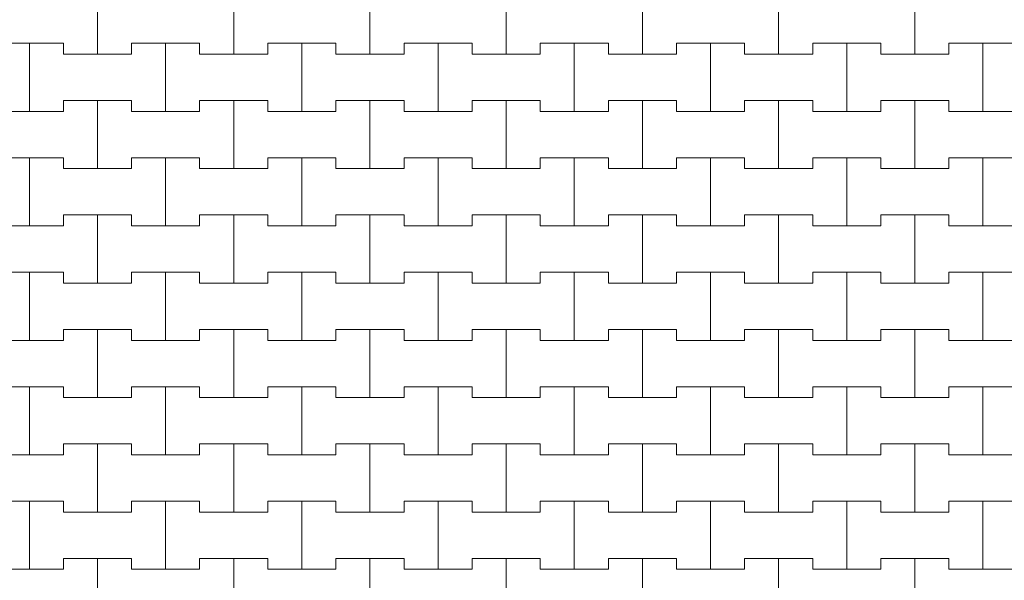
# Model space of a CAD drawing. Header units: millimetres. Extents: x 2826 to 3034, y 1533 to 1590.
# Tile 82 of 248: x 2945.39 to 2947.2, y 1568.59 to 1569.62. Entities that reach past the tile are written whole.
import ezdxf
from ezdxf.enums import TextEntityAlignment as Align

# ---------------------------------------------------------------- set-up
doc = ezdxf.new("R2010")
doc.units = ezdxf.units.MM
doc.layers.add('_Caneta_No__220', color=7, linetype='Continuous', lineweight=15, true_color=0x8a8a8a)
doc.styles.add('ESTILO_GERADO_2', font='arial.ttf')

# ---------------------------------------------------------------- blocks, each defined once
blk = doc.blocks.new('A$Cf44ad3b2')
at = {"layer": '_Caneta_No__220'}
for p, q in [((37.7387, 36.266), (37.7387, 36.391)), ((37.7387, 36.391), (37.7387, 36.266)), ((37.9887, 36.266), (37.9887, 36.391)), ((37.9887, 36.391), (37.9887, 36.266)), ((38.2387, 36.266), (38.2387, 36.391)), ((38.2387, 36.391), (38.2387, 36.266)), ((38.4887, 36.266), (38.4887, 36.391)), ((38.4887, 36.391), (38.4887, 36.266)), ((38.7387, 36.266), (38.7387, 36.391)), ((38.7387, 36.391), (38.7387, 36.266)), ((38.9887, 36.266), (38.9887, 36.391)), ((38.9887, 36.391), (38.9887, 36.266)), ((39.2387, 36.266), (39.2387, 36.391)), ((39.2387, 36.391), (39.2387, 36.266)), ((37.5512, 36.286), (37.6137, 36.286)), ((37.5512, 36.286), (37.6762, 36.286)), ((37.6137, 36.286), (37.6762, 36.286)), ((37.6137, 36.161), (37.6137, 36.286)), ((37.6137, 36.286), (37.6137, 36.161)), ((37.6762, 36.286), (37.6762, 36.266)), ((37.6762, 36.266), (37.6762, 36.286)), ((37.8012, 36.266), (37.8012, 36.286)), ((37.8012, 36.286), (37.8012, 36.266)), ((37.8012, 36.286), (37.8637, 36.286)), ((37.8012, 36.286), (37.9262, 36.286)), ((37.8637, 36.286), (37.9262, 36.286)), ((37.8637, 36.161), (37.8637, 36.286)), ((37.8637, 36.286), (37.8637, 36.161)), ((37.9262, 36.286), (37.9262, 36.266)), ((37.9262, 36.266), (37.9262, 36.286)), ((38.0512, 36.266), (38.0512, 36.286)), ((38.0512, 36.286), (38.0512, 36.266)), ((38.0512, 36.286), (38.1137, 36.286)), ((38.0512, 36.286), (38.1762, 36.286)), ((38.1137, 36.286), (38.1762, 36.286)), ((38.1137, 36.161), (38.1137, 36.286)), ((38.1137, 36.286), (38.1137, 36.161)), ((38.1762, 36.286), (38.1762, 36.266)), ((38.1762, 36.266), (38.1762, 36.286)), ((38.3012, 36.266), (38.3012, 36.286)), ((38.3012, 36.286), (38.3012, 36.266)), ((38.3012, 36.286), (38.3637, 36.286)), ((38.3012, 36.286), (38.4262, 36.286)), ((38.3637, 36.286), (38.4262, 36.286)), ((38.3637, 36.161), (38.3637, 36.286)), ((38.3637, 36.286), (38.3637, 36.161)), ((38.4262, 36.286), (38.4262, 36.266)), ((38.4262, 36.266), (38.4262, 36.286)), ((38.5512, 36.266), (38.5512, 36.286)), ((38.5512, 36.286), (38.5512, 36.266)), ((38.5512, 36.286), (38.6137, 36.286)), ((38.5512, 36.286), (38.6762, 36.286)), ((38.6137, 36.286), (38.6762, 36.286)), ((38.6137, 36.161), (38.6137, 36.286)), ((38.6137, 36.286), (38.6137, 36.161)), ((38.6762, 36.286), (38.6762, 36.266)), ((38.6762, 36.266), (38.6762, 36.286)), ((38.8012, 36.266), (38.8012, 36.286)), ((38.8012, 36.286), (38.8012, 36.266)), ((38.8012, 36.286), (38.8637, 36.286)), ((38.8012, 36.286), (38.9262, 36.286)), ((38.8637, 36.286), (38.9262, 36.286)), ((38.8637, 36.161), (38.8637, 36.286)), ((38.8637, 36.286), (38.8637, 36.161)), ((38.9262, 36.286), (38.9262, 36.266)), ((38.9262, 36.266), (38.9262, 36.286)), ((39.0512, 36.266), (39.0512, 36.286)), ((39.0512, 36.286), (39.0512, 36.266)), ((39.0512, 36.286), (39.1137, 36.286)), ((39.0512, 36.286), (39.1762, 36.286)), ((39.1137, 36.286), (39.1762, 36.286)), ((39.1137, 36.161), (39.1137, 36.286)), ((39.1137, 36.286), (39.1137, 36.161)), ((39.1762, 36.286), (39.1762, 36.266)), ((39.1762, 36.266), (39.1762, 36.286)), ((39.3012, 36.266), (39.3012, 36.286)), ((39.3012, 36.286), (39.3012, 36.266)), ((39.3012, 36.286), (39.3637, 36.286)), ((39.3012, 36.286), (39.4262, 36.286)), ((39.3637, 36.286), (39.4262, 36.286)), ((39.3637, 36.161), (39.3637, 36.286)), ((39.3637, 36.286), (39.3637, 36.161)), ((37.6762, 36.266), (37.7387, 36.266)), ((37.6762, 36.266), (37.8012, 36.266)), ((37.7387, 36.266), (37.8012, 36.266)), ((37.9262, 36.266), (37.9887, 36.266)), ((37.9262, 36.266), (38.0512, 36.266)), ((37.9887, 36.266), (38.0512, 36.266)), ((38.1762, 36.266), (38.2387, 36.266)), ((38.1762, 36.266), (38.3012, 36.266)), ((38.2387, 36.266), (38.3012, 36.266)), ((38.4262, 36.266), (38.4887, 36.266)), ((38.4262, 36.266), (38.5512, 36.266)), ((38.4887, 36.266), (38.5512, 36.266)), ((38.6762, 36.266), (38.7387, 36.266)), ((38.6762, 36.266), (38.8012, 36.266)), ((38.7387, 36.266), (38.8012, 36.266)), ((38.9262, 36.266), (38.9887, 36.266)), ((38.9262, 36.266), (39.0512, 36.266)), ((38.9887, 36.266), (39.0512, 36.266)), ((39.1762, 36.266), (39.2387, 36.266)), ((39.1762, 36.266), (39.3012, 36.266)), ((39.2387, 36.266), (39.3012, 36.266)), ((37.6762, 36.161), (37.6762, 36.181)), ((37.6762, 36.181), (37.6762, 36.161)), ((37.6762, 36.181), (37.7387, 36.181)), ((37.6762, 36.181), (37.8012, 36.181)), ((37.7387, 36.181), (37.8012, 36.181)), ((37.7387, 36.056), (37.7387, 36.181)), ((37.7387, 36.181), (37.7387, 36.056)), ((37.8012, 36.181), (37.8012, 36.161)), ((37.8012, 36.161), (37.8012, 36.181)), ((37.9262, 36.161), (37.9262, 36.181)), ((37.9262, 36.181), (37.9262, 36.161)), ((37.9262, 36.181), (37.9887, 36.181)), ((37.9262, 36.181), (38.0512, 36.181)), ((37.9887, 36.181), (38.0512, 36.181)), ((37.9887, 36.056), (37.9887, 36.181)), ((37.9887, 36.181), (37.9887, 36.056)), ((38.0512, 36.181), (38.0512, 36.161)), ((38.0512, 36.161), (38.0512, 36.181)), ((38.1762, 36.161), (38.1762, 36.181)), ((38.1762, 36.181), (38.1762, 36.161)), ((38.1762, 36.181), (38.2387, 36.181)), ((38.1762, 36.181), (38.3012, 36.181)), ((38.2387, 36.181), (38.3012, 36.181)), ((38.2387, 36.056), (38.2387, 36.181)), ((38.2387, 36.181), (38.2387, 36.056)), ((38.3012, 36.181), (38.3012, 36.161)), ((38.3012, 36.161), (38.3012, 36.181)), ((38.4262, 36.161), (38.4262, 36.181)), ((38.4262, 36.181), (38.4262, 36.161)), ((38.4262, 36.181), (38.4887, 36.181)), ((38.4262, 36.181), (38.5512, 36.181)), ((38.4887, 36.181), (38.5512, 36.181)), ((38.4887, 36.056), (38.4887, 36.181)), ((38.4887, 36.181), (38.4887, 36.056)), ((38.5512, 36.181), (38.5512, 36.161)), ((38.5512, 36.161), (38.5512, 36.181)), ((38.6762, 36.161), (38.6762, 36.181)), ((38.6762, 36.181), (38.6762, 36.161)), ((38.6762, 36.181), (38.7387, 36.181)), ((38.6762, 36.181), (38.8012, 36.181)), ((38.7387, 36.181), (38.8012, 36.181)), ((38.7387, 36.056), (38.7387, 36.181)), ((38.7387, 36.181), (38.7387, 36.056)), ((38.8012, 36.181), (38.8012, 36.161)), ((38.8012, 36.161), (38.8012, 36.181)), ((38.9262, 36.161), (38.9262, 36.181)), ((38.9262, 36.181), (38.9262, 36.161)), ((38.9262, 36.181), (38.9887, 36.181)), ((38.9262, 36.181), (39.0512, 36.181)), ((38.9887, 36.181), (39.0512, 36.181)), ((38.9887, 36.056), (38.9887, 36.181)), ((38.9887, 36.181), (38.9887, 36.056)), ((39.0512, 36.181), (39.0512, 36.161)), ((39.0512, 36.161), (39.0512, 36.181)), ((39.1762, 36.161), (39.1762, 36.181)), ((39.1762, 36.181), (39.1762, 36.161)), ((39.1762, 36.181), (39.2387, 36.181)), ((39.1762, 36.181), (39.3012, 36.181)), ((39.2387, 36.181), (39.3012, 36.181)), ((39.2387, 36.056), (39.2387, 36.181)), ((39.2387, 36.181), (39.2387, 36.056)), ((39.3012, 36.181), (39.3012, 36.161)), ((39.3012, 36.161), (39.3012, 36.181)), ((37.5512, 36.161), (37.6137, 36.161)), ((37.5512, 36.161), (37.6762, 36.161)), ((37.6137, 36.161), (37.6762, 36.161)), ((37.8012, 36.161), (37.8637, 36.161)), ((37.8012, 36.161), (37.9262, 36.161)), ((37.8637, 36.161), (37.9262, 36.161)), ((38.0512, 36.161), (38.1137, 36.161)), ((38.0512, 36.161), (38.1762, 36.161)), ((38.1137, 36.161), (38.1762, 36.161)), ((38.3012, 36.161), (38.3637, 36.161)), ((38.3012, 36.161), (38.4262, 36.161)), ((38.3637, 36.161), (38.4262, 36.161)), ((38.5512, 36.161), (38.6137, 36.161)), ((38.5512, 36.161), (38.6762, 36.161)), ((38.6137, 36.161), (38.6762, 36.161)), ((38.8012, 36.161), (38.8637, 36.161)), ((38.8012, 36.161), (38.9262, 36.161)), ((38.8637, 36.161), (38.9262, 36.161)), ((39.0512, 36.161), (39.1137, 36.161)), ((39.0512, 36.161), (39.1762, 36.161)), ((39.1137, 36.161), (39.1762, 36.161)), ((39.3012, 36.161), (39.3637, 36.161)), ((39.3012, 36.161), (39.4262, 36.161)), ((39.3637, 36.161), (39.4262, 36.161)), ((37.5512, 36.076), (37.6137, 36.076)), ((37.5512, 36.076), (37.6762, 36.076)), ((37.6137, 36.076), (37.6762, 36.076)), ((37.6137, 35.951), (37.6137, 36.076)), ((37.6137, 36.076), (37.6137, 35.951)), ((37.6762, 36.076), (37.6762, 36.056)), ((37.6762, 36.056), (37.6762, 36.076)), ((37.8012, 36.056), (37.8012, 36.076)), ((37.8012, 36.076), (37.8012, 36.056)), ((37.8012, 36.076), (37.8637, 36.076)), ((37.8012, 36.076), (37.9262, 36.076)), ((37.8637, 36.076), (37.9262, 36.076)), ((37.8637, 35.951), (37.8637, 36.076)), ((37.8637, 36.076), (37.8637, 35.951)), ((37.9262, 36.076), (37.9262, 36.056)), ((37.9262, 36.056), (37.9262, 36.076)), ((38.0512, 36.056), (38.0512, 36.076)), ((38.0512, 36.076), (38.0512, 36.056)), ((38.0512, 36.076), (38.1137, 36.076)), ((38.0512, 36.076), (38.1762, 36.076)), ((38.1137, 36.076), (38.1762, 36.076)), ((38.1137, 35.951), (38.1137, 36.076)), ((38.1137, 36.076), (38.1137, 35.951)), ((38.1762, 36.076), (38.1762, 36.056)), ((38.1762, 36.056), (38.1762, 36.076)), ((38.3012, 36.056), (38.3012, 36.076)), ((38.3012, 36.076), (38.3012, 36.056)), ((38.3012, 36.076), (38.3637, 36.076)), ((38.3012, 36.076), (38.4262, 36.076)), ((38.3637, 36.076), (38.4262, 36.076)), ((38.3637, 35.951), (38.3637, 36.076)), ((38.3637, 36.076), (38.3637, 35.951)), ((38.4262, 36.076), (38.4262, 36.056)), ((38.4262, 36.056), (38.4262, 36.076)), ((38.5512, 36.056), (38.5512, 36.076)), ((38.5512, 36.076), (38.5512, 36.056)), ((38.5512, 36.076), (38.6137, 36.076)), ((38.5512, 36.076), (38.6762, 36.076)), ((38.6137, 36.076), (38.6762, 36.076)), ((38.6137, 35.951), (38.6137, 36.076)), ((38.6137, 36.076), (38.6137, 35.951)), ((38.6762, 36.076), (38.6762, 36.056)), ((38.6762, 36.056), (38.6762, 36.076)), ((38.8012, 36.056), (38.8012, 36.076)), ((38.8012, 36.076), (38.8012, 36.056)), ((38.8012, 36.076), (38.8637, 36.076)), ((38.8012, 36.076), (38.9262, 36.076)), ((38.8637, 36.076), (38.9262, 36.076)), ((38.8637, 35.951), (38.8637, 36.076)), ((38.8637, 36.076), (38.8637, 35.951)), ((38.9262, 36.076), (38.9262, 36.056)), ((38.9262, 36.056), (38.9262, 36.076)), ((39.0512, 36.056), (39.0512, 36.076)), ((39.0512, 36.076), (39.0512, 36.056)), ((39.0512, 36.076), (39.1137, 36.076)), ((39.0512, 36.076), (39.1762, 36.076)), ((39.1137, 36.076), (39.1762, 36.076)), ((39.1137, 35.951), (39.1137, 36.076)), ((39.1137, 36.076), (39.1137, 35.951)), ((39.1762, 36.076), (39.1762, 36.056)), ((39.1762, 36.056), (39.1762, 36.076)), ((39.3012, 36.056), (39.3012, 36.076)), ((39.3012, 36.076), (39.3012, 36.056)), ((39.3012, 36.076), (39.3637, 36.076)), ((39.3012, 36.076), (39.4262, 36.076)), ((39.3637, 36.076), (39.4262, 36.076)), ((39.3637, 35.951), (39.3637, 36.076)), ((39.3637, 36.076), (39.3637, 35.951)), ((37.6762, 36.056), (37.7387, 36.056)), ((37.6762, 36.056), (37.8012, 36.056)), ((37.7387, 36.056), (37.8012, 36.056)), ((37.9262, 36.056), (37.9887, 36.056)), ((37.9262, 36.056), (38.0512, 36.056)), ((37.9887, 36.056), (38.0512, 36.056)), ((38.1762, 36.056), (38.2387, 36.056)), ((38.1762, 36.056), (38.3012, 36.056)), ((38.2387, 36.056), (38.3012, 36.056)), ((38.4262, 36.056), (38.4887, 36.056)), ((38.4262, 36.056), (38.5512, 36.056)), ((38.4887, 36.056), (38.5512, 36.056)), ((38.6762, 36.056), (38.7387, 36.056)), ((38.6762, 36.056), (38.8012, 36.056)), ((38.7387, 36.056), (38.8012, 36.056)), ((38.9262, 36.056), (38.9887, 36.056)), ((38.9262, 36.056), (39.0512, 36.056)), ((38.9887, 36.056), (39.0512, 36.056)), ((39.1762, 36.056), (39.2387, 36.056)), ((39.1762, 36.056), (39.3012, 36.056)), ((39.2387, 36.056), (39.3012, 36.056)), ((37.6762, 35.951), (37.6762, 35.971)), ((37.6762, 35.971), (37.6762, 35.951)), ((37.6762, 35.971), (37.7387, 35.971)), ((37.6762, 35.971), (37.8012, 35.971)), ((37.7387, 35.971), (37.8012, 35.971)), ((37.7387, 35.846), (37.7387, 35.971)), ((37.7387, 35.971), (37.7387, 35.846)), ((37.8012, 35.971), (37.8012, 35.951)), ((37.8012, 35.951), (37.8012, 35.971)), ((37.9262, 35.951), (37.9262, 35.971)), ((37.9262, 35.971), (37.9262, 35.951)), ((37.9262, 35.971), (37.9887, 35.971)), ((37.9262, 35.971), (38.0512, 35.971)), ((37.9887, 35.971), (38.0512, 35.971)), ((37.9887, 35.846), (37.9887, 35.971)), ((37.9887, 35.971), (37.9887, 35.846)), ((38.0512, 35.971), (38.0512, 35.951)), ((38.0512, 35.951), (38.0512, 35.971)), ((38.1762, 35.951), (38.1762, 35.971)), ((38.1762, 35.971), (38.1762, 35.951)), ((38.1762, 35.971), (38.2387, 35.971)), ((38.1762, 35.971), (38.3012, 35.971)), ((38.2387, 35.971), (38.3012, 35.971)), ((38.2387, 35.846), (38.2387, 35.971)), ((38.2387, 35.971), (38.2387, 35.846)), ((38.3012, 35.971), (38.3012, 35.951)), ((38.3012, 35.951), (38.3012, 35.971)), ((38.4262, 35.951), (38.4262, 35.971)), ((38.4262, 35.971), (38.4262, 35.951)), ((38.4262, 35.971), (38.4887, 35.971)), ((38.4262, 35.971), (38.5512, 35.971)), ((38.4887, 35.971), (38.5512, 35.971)), ((38.4887, 35.846), (38.4887, 35.971)), ((38.4887, 35.971), (38.4887, 35.846)), ((38.5512, 35.971), (38.5512, 35.951)), ((38.5512, 35.951), (38.5512, 35.971)), ((38.6762, 35.951), (38.6762, 35.971)), ((38.6762, 35.971), (38.6762, 35.951)), ((38.6762, 35.971), (38.7387, 35.971)), ((38.6762, 35.971), (38.8012, 35.971)), ((38.7387, 35.971), (38.8012, 35.971)), ((38.7387, 35.846), (38.7387, 35.971)), ((38.7387, 35.971), (38.7387, 35.846)), ((38.8012, 35.971), (38.8012, 35.951)), ((38.8012, 35.951), (38.8012, 35.971)), ((38.9262, 35.951), (38.9262, 35.971)), ((38.9262, 35.971), (38.9262, 35.951)), ((38.9262, 35.971), (38.9887, 35.971)), ((38.9262, 35.971), (39.0512, 35.971)), ((38.9887, 35.971), (39.0512, 35.971)), ((38.9887, 35.846), (38.9887, 35.971)), ((38.9887, 35.971), (38.9887, 35.846)), ((39.0512, 35.971), (39.0512, 35.951)), ((39.0512, 35.951), (39.0512, 35.971)), ((39.1762, 35.951), (39.1762, 35.971)), ((39.1762, 35.971), (39.1762, 35.951)), ((39.1762, 35.971), (39.2387, 35.971)), ((39.1762, 35.971), (39.3012, 35.971)), ((39.2387, 35.971), (39.3012, 35.971)), ((39.2387, 35.846), (39.2387, 35.971)), ((39.2387, 35.971), (39.2387, 35.846)), ((39.3012, 35.971), (39.3012, 35.951)), ((39.3012, 35.951), (39.3012, 35.971)), ((37.5512, 35.951), (37.6137, 35.951)), ((37.5512, 35.951), (37.6762, 35.951)), ((37.6137, 35.951), (37.6762, 35.951)), ((37.8012, 35.951), (37.8637, 35.951)), ((37.8012, 35.951), (37.9262, 35.951)), ((37.8637, 35.951), (37.9262, 35.951)), ((38.0512, 35.951), (38.1137, 35.951)), ((38.0512, 35.951), (38.1762, 35.951)), ((38.1137, 35.951), (38.1762, 35.951)), ((38.3012, 35.951), (38.3637, 35.951)), ((38.3012, 35.951), (38.4262, 35.951)), ((38.3637, 35.951), (38.4262, 35.951)), ((38.5512, 35.951), (38.6137, 35.951)), ((38.5512, 35.951), (38.6762, 35.951)), ((38.6137, 35.951), (38.6762, 35.951)), ((38.8012, 35.951), (38.8637, 35.951)), ((38.8012, 35.951), (38.9262, 35.951)), ((38.8637, 35.951), (38.9262, 35.951)), ((39.0512, 35.951), (39.1137, 35.951)), ((39.0512, 35.951), (39.1762, 35.951)), ((39.1137, 35.951), (39.1762, 35.951)), ((39.3012, 35.951), (39.3637, 35.951)), ((39.3012, 35.951), (39.4262, 35.951)), ((39.3637, 35.951), (39.4262, 35.951)), ((37.5512, 35.866), (37.6137, 35.866)), ((37.5512, 35.866), (37.6762, 35.866)), ((37.6137, 35.866), (37.6762, 35.866)), ((37.6137, 35.741), (37.6137, 35.866)), ((37.6137, 35.866), (37.6137, 35.741)), ((37.6762, 35.866), (37.6762, 35.846)), ((37.6762, 35.846), (37.6762, 35.866)), ((37.8012, 35.846), (37.8012, 35.866)), ((37.8012, 35.866), (37.8012, 35.846)), ((37.8012, 35.866), (37.8637, 35.866)), ((37.8012, 35.866), (37.9262, 35.866)), ((37.8637, 35.866), (37.9262, 35.866)), ((37.8637, 35.741), (37.8637, 35.866)), ((37.8637, 35.866), (37.8637, 35.741)), ((37.9262, 35.866), (37.9262, 35.846)), ((37.9262, 35.846), (37.9262, 35.866)), ((38.0512, 35.846), (38.0512, 35.866)), ((38.0512, 35.866), (38.0512, 35.846)), ((38.0512, 35.866), (38.1137, 35.866)), ((38.0512, 35.866), (38.1762, 35.866)), ((38.1137, 35.866), (38.1762, 35.866)), ((38.1137, 35.741), (38.1137, 35.866)), ((38.1137, 35.866), (38.1137, 35.741)), ((38.1762, 35.866), (38.1762, 35.846)), ((38.1762, 35.846), (38.1762, 35.866)), ((38.3012, 35.846), (38.3012, 35.866)), ((38.3012, 35.866), (38.3012, 35.846)), ((38.3012, 35.866), (38.3637, 35.866)), ((38.3012, 35.866), (38.4262, 35.866)), ((38.3637, 35.866), (38.4262, 35.866)), ((38.3637, 35.741), (38.3637, 35.866)), ((38.3637, 35.866), (38.3637, 35.741)), ((38.4262, 35.866), (38.4262, 35.846)), ((38.4262, 35.846), (38.4262, 35.866)), ((38.5512, 35.846), (38.5512, 35.866)), ((38.5512, 35.866), (38.5512, 35.846)), ((38.5512, 35.866), (38.6137, 35.866)), ((38.5512, 35.866), (38.6762, 35.866)), ((38.6137, 35.866), (38.6762, 35.866)), ((38.6137, 35.741), (38.6137, 35.866)), ((38.6137, 35.866), (38.6137, 35.741)), ((38.6762, 35.866), (38.6762, 35.846)), ((38.6762, 35.846), (38.6762, 35.866)), ((38.8012, 35.846), (38.8012, 35.866)), ((38.8012, 35.866), (38.8012, 35.846)), ((38.8012, 35.866), (38.8637, 35.866)), ((38.8012, 35.866), (38.9262, 35.866)), ((38.8637, 35.866), (38.9262, 35.866)), ((38.8637, 35.741), (38.8637, 35.866)), ((38.8637, 35.866), (38.8637, 35.741)), ((38.9262, 35.866), (38.9262, 35.846)), ((38.9262, 35.846), (38.9262, 35.866)), ((39.0512, 35.846), (39.0512, 35.866)), ((39.0512, 35.866), (39.0512, 35.846)), ((39.0512, 35.866), (39.1137, 35.866)), ((39.0512, 35.866), (39.1762, 35.866)), ((39.1137, 35.866), (39.1762, 35.866)), ((39.1137, 35.741), (39.1137, 35.866)), ((39.1137, 35.866), (39.1137, 35.741)), ((39.1762, 35.866), (39.1762, 35.846)), ((39.1762, 35.846), (39.1762, 35.866)), ((39.3012, 35.846), (39.3012, 35.866)), ((39.3012, 35.866), (39.3012, 35.846)), ((39.3012, 35.866), (39.3637, 35.866)), ((39.3012, 35.866), (39.4262, 35.866)), ((39.3637, 35.866), (39.4262, 35.866)), ((39.3637, 35.741), (39.3637, 35.866)), ((39.3637, 35.866), (39.3637, 35.741)), ((37.6762, 35.846), (37.7387, 35.846)), ((37.6762, 35.846), (37.8012, 35.846)), ((37.7387, 35.846), (37.8012, 35.846)), ((37.9262, 35.846), (37.9887, 35.846)), ((37.9262, 35.846), (38.0512, 35.846)), ((37.9887, 35.846), (38.0512, 35.846)), ((38.1762, 35.846), (38.2387, 35.846)), ((38.1762, 35.846), (38.3012, 35.846)), ((38.2387, 35.846), (38.3012, 35.846)), ((38.4262, 35.846), (38.4887, 35.846)), ((38.4262, 35.846), (38.5512, 35.846)), ((38.4887, 35.846), (38.5512, 35.846)), ((38.6762, 35.846), (38.7387, 35.846)), ((38.6762, 35.846), (38.8012, 35.846)), ((38.7387, 35.846), (38.8012, 35.846)), ((38.9262, 35.846), (38.9887, 35.846)), ((38.9262, 35.846), (39.0512, 35.846)), ((38.9887, 35.846), (39.0512, 35.846)), ((39.1762, 35.846), (39.2387, 35.846)), ((39.1762, 35.846), (39.3012, 35.846)), ((39.2387, 35.846), (39.3012, 35.846)), ((37.6762, 35.741), (37.6762, 35.761)), ((37.6762, 35.761), (37.6762, 35.741)), ((37.6762, 35.761), (37.7387, 35.761)), ((37.6762, 35.761), (37.8012, 35.761)), ((37.7387, 35.761), (37.8012, 35.761)), ((37.7387, 35.636), (37.7387, 35.761)), ((37.7387, 35.761), (37.7387, 35.636)), ((37.8012, 35.761), (37.8012, 35.741)), ((37.8012, 35.741), (37.8012, 35.761)), ((37.9262, 35.741), (37.9262, 35.761)), ((37.9262, 35.761), (37.9262, 35.741)), ((37.9262, 35.761), (37.9887, 35.761)), ((37.9262, 35.761), (38.0512, 35.761)), ((37.9887, 35.761), (38.0512, 35.761)), ((37.9887, 35.636), (37.9887, 35.761)), ((37.9887, 35.761), (37.9887, 35.636)), ((38.0512, 35.761), (38.0512, 35.741)), ((38.0512, 35.741), (38.0512, 35.761)), ((38.1762, 35.741), (38.1762, 35.761)), ((38.1762, 35.761), (38.1762, 35.741)), ((38.1762, 35.761), (38.2387, 35.761)), ((38.1762, 35.761), (38.3012, 35.761)), ((38.2387, 35.761), (38.3012, 35.761)), ((38.2387, 35.636), (38.2387, 35.761)), ((38.2387, 35.761), (38.2387, 35.636)), ((38.3012, 35.761), (38.3012, 35.741)), ((38.3012, 35.741), (38.3012, 35.761)), ((38.4262, 35.741), (38.4262, 35.761)), ((38.4262, 35.761), (38.4262, 35.741)), ((38.4262, 35.761), (38.4887, 35.761)), ((38.4262, 35.761), (38.5512, 35.761)), ((38.4887, 35.761), (38.5512, 35.761)), ((38.4887, 35.636), (38.4887, 35.761)), ((38.4887, 35.761), (38.4887, 35.636)), ((38.5512, 35.761), (38.5512, 35.741)), ((38.5512, 35.741), (38.5512, 35.761)), ((38.6762, 35.741), (38.6762, 35.761)), ((38.6762, 35.761), (38.6762, 35.741)), ((38.6762, 35.761), (38.7387, 35.761)), ((38.6762, 35.761), (38.8012, 35.761)), ((38.7387, 35.761), (38.8012, 35.761)), ((38.7387, 35.636), (38.7387, 35.761)), ((38.7387, 35.761), (38.7387, 35.636)), ((38.8012, 35.761), (38.8012, 35.741)), ((38.8012, 35.741), (38.8012, 35.761)), ((38.9262, 35.741), (38.9262, 35.761)), ((38.9262, 35.761), (38.9262, 35.741)), ((38.9262, 35.761), (38.9887, 35.761)), ((38.9262, 35.761), (39.0512, 35.761)), ((38.9887, 35.761), (39.0512, 35.761)), ((38.9887, 35.636), (38.9887, 35.761)), ((38.9887, 35.761), (38.9887, 35.636)), ((39.0512, 35.761), (39.0512, 35.741)), ((39.0512, 35.741), (39.0512, 35.761)), ((39.1762, 35.741), (39.1762, 35.761)), ((39.1762, 35.761), (39.1762, 35.741)), ((39.1762, 35.761), (39.2387, 35.761)), ((39.1762, 35.761), (39.3012, 35.761)), ((39.2387, 35.761), (39.3012, 35.761)), ((39.2387, 35.636), (39.2387, 35.761)), ((39.2387, 35.761), (39.2387, 35.636)), ((39.3012, 35.761), (39.3012, 35.741)), ((39.3012, 35.741), (39.3012, 35.761)), ((37.5512, 35.741), (37.6137, 35.741)), ((37.5512, 35.741), (37.6762, 35.741)), ((37.6137, 35.741), (37.6762, 35.741)), ((37.8012, 35.741), (37.8637, 35.741)), ((37.8012, 35.741), (37.9262, 35.741)), ((37.8637, 35.741), (37.9262, 35.741)), ((38.0512, 35.741), (38.1137, 35.741)), ((38.0512, 35.741), (38.1762, 35.741)), ((38.1137, 35.741), (38.1762, 35.741)), ((38.3012, 35.741), (38.3637, 35.741)), ((38.3012, 35.741), (38.4262, 35.741)), ((38.3637, 35.741), (38.4262, 35.741)), ((38.5512, 35.741), (38.6137, 35.741)), ((38.5512, 35.741), (38.6762, 35.741)), ((38.6137, 35.741), (38.6762, 35.741)), ((38.8012, 35.741), (38.8637, 35.741)), ((38.8012, 35.741), (38.9262, 35.741)), ((38.8637, 35.741), (38.9262, 35.741)), ((39.0512, 35.741), (39.1137, 35.741)), ((39.0512, 35.741), (39.1762, 35.741)), ((39.1137, 35.741), (39.1762, 35.741)), ((39.3012, 35.741), (39.3637, 35.741)), ((39.3012, 35.741), (39.4262, 35.741)), ((39.3637, 35.741), (39.4262, 35.741)), ((37.5512, 35.656), (37.6137, 35.656)), ((37.5512, 35.656), (37.6762, 35.656)), ((37.6137, 35.656), (37.6762, 35.656)), ((37.6137, 35.531), (37.6137, 35.656)), ((37.6137, 35.656), (37.6137, 35.531)), ((37.6762, 35.656), (37.6762, 35.636)), ((37.6762, 35.636), (37.6762, 35.656)), ((37.8012, 35.636), (37.8012, 35.656)), ((37.8012, 35.656), (37.8012, 35.636)), ((37.8012, 35.656), (37.8637, 35.656)), ((37.8012, 35.656), (37.9262, 35.656)), ((37.8637, 35.656), (37.9262, 35.656)), ((37.8637, 35.531), (37.8637, 35.656)), ((37.8637, 35.656), (37.8637, 35.531)), ((37.9262, 35.656), (37.9262, 35.636)), ((37.9262, 35.636), (37.9262, 35.656)), ((38.0512, 35.636), (38.0512, 35.656)), ((38.0512, 35.656), (38.0512, 35.636)), ((38.0512, 35.656), (38.1137, 35.656)), ((38.0512, 35.656), (38.1762, 35.656)), ((38.1137, 35.656), (38.1762, 35.656)), ((38.1137, 35.531), (38.1137, 35.656)), ((38.1137, 35.656), (38.1137, 35.531)), ((38.1762, 35.656), (38.1762, 35.636)), ((38.1762, 35.636), (38.1762, 35.656)), ((38.3012, 35.636), (38.3012, 35.656)), ((38.3012, 35.656), (38.3012, 35.636)), ((38.3012, 35.656), (38.3637, 35.656)), ((38.3012, 35.656), (38.4262, 35.656)), ((38.3637, 35.656), (38.4262, 35.656)), ((38.3637, 35.531), (38.3637, 35.656)), ((38.3637, 35.656), (38.3637, 35.531)), ((38.4262, 35.656), (38.4262, 35.636)), ((38.4262, 35.636), (38.4262, 35.656)), ((38.5512, 35.636), (38.5512, 35.656)), ((38.5512, 35.656), (38.5512, 35.636)), ((38.5512, 35.656), (38.6137, 35.656)), ((38.5512, 35.656), (38.6762, 35.656)), ((38.6137, 35.656), (38.6762, 35.656)), ((38.6137, 35.531), (38.6137, 35.656)), ((38.6137, 35.656), (38.6137, 35.531)), ((38.6762, 35.656), (38.6762, 35.636)), ((38.6762, 35.636), (38.6762, 35.656)), ((38.8012, 35.636), (38.8012, 35.656)), ((38.8012, 35.656), (38.8012, 35.636)), ((38.8012, 35.656), (38.8637, 35.656)), ((38.8012, 35.656), (38.9262, 35.656)), ((38.8637, 35.656), (38.9262, 35.656)), ((38.8637, 35.531), (38.8637, 35.656)), ((38.8637, 35.656), (38.8637, 35.531)), ((38.9262, 35.656), (38.9262, 35.636)), ((38.9262, 35.636), (38.9262, 35.656)), ((39.0512, 35.636), (39.0512, 35.656)), ((39.0512, 35.656), (39.0512, 35.636)), ((39.0512, 35.656), (39.1137, 35.656)), ((39.0512, 35.656), (39.1762, 35.656)), ((39.1137, 35.656), (39.1762, 35.656)), ((39.1137, 35.531), (39.1137, 35.656)), ((39.1137, 35.656), (39.1137, 35.531)), ((39.1762, 35.656), (39.1762, 35.636)), ((39.1762, 35.636), (39.1762, 35.656)), ((39.3012, 35.636), (39.3012, 35.656)), ((39.3012, 35.656), (39.3012, 35.636)), ((39.3012, 35.656), (39.3637, 35.656)), ((39.3012, 35.656), (39.4262, 35.656)), ((39.3637, 35.656), (39.4262, 35.656)), ((39.3637, 35.531), (39.3637, 35.656)), ((39.3637, 35.656), (39.3637, 35.531)), ((37.6762, 35.636), (37.7387, 35.636)), ((37.6762, 35.636), (37.8012, 35.636)), ((37.7387, 35.636), (37.8012, 35.636)), ((37.9262, 35.636), (37.9887, 35.636)), ((37.9262, 35.636), (38.0512, 35.636)), ((37.9887, 35.636), (38.0512, 35.636)), ((38.1762, 35.636), (38.2387, 35.636)), ((38.1762, 35.636), (38.3012, 35.636)), ((38.2387, 35.636), (38.3012, 35.636)), ((38.4262, 35.636), (38.4887, 35.636)), ((38.4262, 35.636), (38.5512, 35.636)), ((38.4887, 35.636), (38.5512, 35.636)), ((38.6762, 35.636), (38.7387, 35.636)), ((38.6762, 35.636), (38.8012, 35.636)), ((38.7387, 35.636), (38.8012, 35.636)), ((38.9262, 35.636), (38.9887, 35.636)), ((38.9262, 35.636), (39.0512, 35.636)), ((38.9887, 35.636), (39.0512, 35.636)), ((39.1762, 35.636), (39.2387, 35.636)), ((39.1762, 35.636), (39.3012, 35.636)), ((39.2387, 35.636), (39.3012, 35.636)), ((37.6762, 35.531), (37.6762, 35.551)), ((37.6762, 35.551), (37.6762, 35.531)), ((37.6762, 35.551), (37.7387, 35.551)), ((37.6762, 35.551), (37.8012, 35.551)), ((37.7387, 35.551), (37.8012, 35.551)), ((37.7387, 35.426), (37.7387, 35.551)), ((37.7387, 35.551), (37.7387, 35.426)), ((37.8012, 35.551), (37.8012, 35.531)), ((37.8012, 35.531), (37.8012, 35.551)), ((37.9262, 35.531), (37.9262, 35.551)), ((37.9262, 35.551), (37.9262, 35.531)), ((37.9262, 35.551), (37.9887, 35.551)), ((37.9262, 35.551), (38.0512, 35.551)), ((37.9887, 35.551), (38.0512, 35.551)), ((37.9887, 35.426), (37.9887, 35.551)), ((37.9887, 35.551), (37.9887, 35.426)), ((38.0512, 35.551), (38.0512, 35.531)), ((38.0512, 35.531), (38.0512, 35.551)), ((38.1762, 35.531), (38.1762, 35.551)), ((38.1762, 35.551), (38.1762, 35.531)), ((38.1762, 35.551), (38.2387, 35.551)), ((38.1762, 35.551), (38.3012, 35.551)), ((38.2387, 35.551), (38.3012, 35.551)), ((38.2387, 35.426), (38.2387, 35.551)), ((38.2387, 35.551), (38.2387, 35.426)), ((38.3012, 35.551), (38.3012, 35.531)), ((38.3012, 35.531), (38.3012, 35.551)), ((38.4262, 35.531), (38.4262, 35.551)), ((38.4262, 35.551), (38.4262, 35.531)), ((38.4262, 35.551), (38.4887, 35.551)), ((38.4262, 35.551), (38.5512, 35.551)), ((38.4887, 35.551), (38.5512, 35.551)), ((38.4887, 35.426), (38.4887, 35.551)), ((38.4887, 35.551), (38.4887, 35.426)), ((38.5512, 35.551), (38.5512, 35.531)), ((38.5512, 35.531), (38.5512, 35.551)), ((38.6762, 35.531), (38.6762, 35.551)), ((38.6762, 35.551), (38.6762, 35.531)), ((38.6762, 35.551), (38.7387, 35.551)), ((38.6762, 35.551), (38.8012, 35.551)), ((38.7387, 35.551), (38.8012, 35.551)), ((38.7387, 35.426), (38.7387, 35.551)), ((38.7387, 35.551), (38.7387, 35.426)), ((38.8012, 35.551), (38.8012, 35.531)), ((38.8012, 35.531), (38.8012, 35.551)), ((38.9262, 35.531), (38.9262, 35.551)), ((38.9262, 35.551), (38.9262, 35.531)), ((38.9262, 35.551), (38.9887, 35.551)), ((38.9262, 35.551), (39.0512, 35.551)), ((38.9887, 35.551), (39.0512, 35.551)), ((38.9887, 35.426), (38.9887, 35.551)), ((38.9887, 35.551), (38.9887, 35.426)), ((39.0512, 35.551), (39.0512, 35.531)), ((39.0512, 35.531), (39.0512, 35.551)), ((39.1762, 35.531), (39.1762, 35.551)), ((39.1762, 35.551), (39.1762, 35.531)), ((39.1762, 35.551), (39.2387, 35.551)), ((39.1762, 35.551), (39.3012, 35.551)), ((39.2387, 35.551), (39.3012, 35.551)), ((39.2387, 35.426), (39.2387, 35.551)), ((39.2387, 35.551), (39.2387, 35.426)), ((39.3012, 35.551), (39.3012, 35.531)), ((39.3012, 35.531), (39.3012, 35.551)), ((37.5512, 35.531), (37.6137, 35.531)), ((37.5512, 35.531), (37.6762, 35.531)), ((37.6137, 35.531), (37.6762, 35.531)), ((37.8012, 35.531), (37.8637, 35.531)), ((37.8012, 35.531), (37.9262, 35.531)), ((37.8637, 35.531), (37.9262, 35.531)), ((38.0512, 35.531), (38.1137, 35.531)), ((38.0512, 35.531), (38.1762, 35.531)), ((38.1137, 35.531), (38.1762, 35.531)), ((38.3012, 35.531), (38.3637, 35.531)), ((38.3012, 35.531), (38.4262, 35.531)), ((38.3637, 35.531), (38.4262, 35.531)), ((38.5512, 35.531), (38.6137, 35.531)), ((38.5512, 35.531), (38.6762, 35.531)), ((38.6137, 35.531), (38.6762, 35.531)), ((38.8012, 35.531), (38.8637, 35.531)), ((38.8012, 35.531), (38.9262, 35.531)), ((38.8637, 35.531), (38.9262, 35.531)), ((39.0512, 35.531), (39.1137, 35.531)), ((39.0512, 35.531), (39.1762, 35.531)), ((39.1137, 35.531), (39.1762, 35.531)), ((39.3012, 35.531), (39.3637, 35.531)), ((39.3012, 35.531), (39.4262, 35.531)), ((39.3637, 35.531), (39.4262, 35.531)), ((37.5512, 35.446), (37.6137, 35.446)), ((37.5512, 35.446), (37.6762, 35.446)), ((37.6137, 35.446), (37.6762, 35.446)), ((37.6137, 35.321), (37.6137, 35.446)), ((37.6137, 35.446), (37.6137, 35.321)), ((37.6762, 35.446), (37.6762, 35.426)), ((37.6762, 35.426), (37.6762, 35.446)), ((37.8012, 35.426), (37.8012, 35.446)), ((37.8012, 35.446), (37.8012, 35.426)), ((37.8012, 35.446), (37.8637, 35.446)), ((37.8012, 35.446), (37.9262, 35.446)), ((37.8637, 35.446), (37.9262, 35.446)), ((37.8637, 35.321), (37.8637, 35.446)), ((37.8637, 35.446), (37.8637, 35.321)), ((37.9262, 35.446), (37.9262, 35.426)), ((37.9262, 35.426), (37.9262, 35.446)), ((38.0512, 35.426), (38.0512, 35.446)), ((38.0512, 35.446), (38.0512, 35.426)), ((38.0512, 35.446), (38.1137, 35.446)), ((38.0512, 35.446), (38.1762, 35.446)), ((38.1137, 35.446), (38.1762, 35.446)), ((38.1137, 35.321), (38.1137, 35.446)), ((38.1137, 35.446), (38.1137, 35.321)), ((38.1762, 35.446), (38.1762, 35.426)), ((38.1762, 35.426), (38.1762, 35.446)), ((38.3012, 35.426), (38.3012, 35.446)), ((38.3012, 35.446), (38.3012, 35.426)), ((38.3012, 35.446), (38.3637, 35.446)), ((38.3012, 35.446), (38.4262, 35.446)), ((38.3637, 35.446), (38.4262, 35.446)), ((38.3637, 35.321), (38.3637, 35.446)), ((38.3637, 35.446), (38.3637, 35.321)), ((38.4262, 35.446), (38.4262, 35.426)), ((38.4262, 35.426), (38.4262, 35.446)), ((38.5512, 35.426), (38.5512, 35.446)), ((38.5512, 35.446), (38.5512, 35.426)), ((38.5512, 35.446), (38.6137, 35.446)), ((38.5512, 35.446), (38.6762, 35.446)), ((38.6137, 35.446), (38.6762, 35.446)), ((38.6137, 35.321), (38.6137, 35.446)), ((38.6137, 35.446), (38.6137, 35.321)), ((38.6762, 35.446), (38.6762, 35.426)), ((38.6762, 35.426), (38.6762, 35.446)), ((38.8012, 35.426), (38.8012, 35.446)), ((38.8012, 35.446), (38.8012, 35.426)), ((38.8012, 35.446), (38.8637, 35.446)), ((38.8012, 35.446), (38.9262, 35.446)), ((38.8637, 35.446), (38.9262, 35.446)), ((38.8637, 35.321), (38.8637, 35.446)), ((38.8637, 35.446), (38.8637, 35.321)), ((38.9262, 35.446), (38.9262, 35.426)), ((38.9262, 35.426), (38.9262, 35.446)), ((39.0512, 35.426), (39.0512, 35.446)), ((39.0512, 35.446), (39.0512, 35.426)), ((39.0512, 35.446), (39.1137, 35.446)), ((39.0512, 35.446), (39.1762, 35.446)), ((39.1137, 35.446), (39.1762, 35.446)), ((39.1137, 35.321), (39.1137, 35.446)), ((39.1137, 35.446), (39.1137, 35.321)), ((39.1762, 35.446), (39.1762, 35.426)), ((39.1762, 35.426), (39.1762, 35.446)), ((39.3012, 35.426), (39.3012, 35.446)), ((39.3012, 35.446), (39.3012, 35.426)), ((39.3012, 35.446), (39.3637, 35.446)), ((39.3012, 35.446), (39.4262, 35.446)), ((39.3637, 35.446), (39.4262, 35.446)), ((39.3637, 35.321), (39.3637, 35.446)), ((39.3637, 35.446), (39.3637, 35.321)), ((37.6762, 35.426), (37.7387, 35.426)), ((37.6762, 35.426), (37.8012, 35.426)), ((37.7387, 35.426), (37.8012, 35.426)), ((37.9262, 35.426), (37.9887, 35.426)), ((37.9262, 35.426), (38.0512, 35.426)), ((37.9887, 35.426), (38.0512, 35.426)), ((38.1762, 35.426), (38.2387, 35.426)), ((38.1762, 35.426), (38.3012, 35.426)), ((38.2387, 35.426), (38.3012, 35.426)), ((38.4262, 35.426), (38.4887, 35.426)), ((38.4262, 35.426), (38.5512, 35.426)), ((38.4887, 35.426), (38.5512, 35.426)), ((38.6762, 35.426), (38.7387, 35.426)), ((38.6762, 35.426), (38.8012, 35.426)), ((38.7387, 35.426), (38.8012, 35.426)), ((38.9262, 35.426), (38.9887, 35.426)), ((38.9262, 35.426), (39.0512, 35.426)), ((38.9887, 35.426), (39.0512, 35.426)), ((39.1762, 35.426), (39.2387, 35.426)), ((39.1762, 35.426), (39.3012, 35.426)), ((39.2387, 35.426), (39.3012, 35.426)), ((37.6762, 35.321), (37.6762, 35.341)), ((37.6762, 35.341), (37.6762, 35.321)), ((37.6762, 35.341), (37.7387, 35.341)), ((37.6762, 35.341), (37.8012, 35.341)), ((37.7387, 35.341), (37.8012, 35.341)), ((37.7387, 35.216), (37.7387, 35.341)), ((37.7387, 35.341), (37.7387, 35.216)), ((37.8012, 35.341), (37.8012, 35.321)), ((37.8012, 35.321), (37.8012, 35.341)), ((37.9262, 35.321), (37.9262, 35.341)), ((37.9262, 35.341), (37.9262, 35.321)), ((37.9262, 35.341), (37.9887, 35.341)), ((37.9262, 35.341), (38.0512, 35.341)), ((37.9887, 35.341), (38.0512, 35.341)), ((37.9887, 35.216), (37.9887, 35.341)), ((37.9887, 35.341), (37.9887, 35.216)), ((38.0512, 35.341), (38.0512, 35.321)), ((38.0512, 35.321), (38.0512, 35.341)), ((38.1762, 35.321), (38.1762, 35.341)), ((38.1762, 35.341), (38.1762, 35.321)), ((38.1762, 35.341), (38.2387, 35.341)), ((38.1762, 35.341), (38.3012, 35.341)), ((38.2387, 35.341), (38.3012, 35.341)), ((38.2387, 35.216), (38.2387, 35.341)), ((38.2387, 35.341), (38.2387, 35.216)), ((38.3012, 35.341), (38.3012, 35.321)), ((38.3012, 35.321), (38.3012, 35.341)), ((38.4262, 35.321), (38.4262, 35.341)), ((38.4262, 35.341), (38.4262, 35.321)), ((38.4262, 35.341), (38.4887, 35.341)), ((38.4262, 35.341), (38.5512, 35.341)), ((38.4887, 35.341), (38.5512, 35.341)), ((38.4887, 35.216), (38.4887, 35.341)), ((38.4887, 35.341), (38.4887, 35.216)), ((38.5512, 35.341), (38.5512, 35.321)), ((38.5512, 35.321), (38.5512, 35.341)), ((38.6762, 35.321), (38.6762, 35.341)), ((38.6762, 35.341), (38.6762, 35.321)), ((38.6762, 35.341), (38.7387, 35.341)), ((38.6762, 35.341), (38.8012, 35.341)), ((38.7387, 35.341), (38.8012, 35.341)), ((38.7387, 35.216), (38.7387, 35.341)), ((38.7387, 35.341), (38.7387, 35.216)), ((38.8012, 35.341), (38.8012, 35.321)), ((38.8012, 35.321), (38.8012, 35.341)), ((38.9262, 35.321), (38.9262, 35.341)), ((38.9262, 35.341), (38.9262, 35.321)), ((38.9262, 35.341), (38.9887, 35.341)), ((38.9262, 35.341), (39.0512, 35.341)), ((38.9887, 35.341), (39.0512, 35.341)), ((38.9887, 35.216), (38.9887, 35.341)), ((38.9887, 35.341), (38.9887, 35.216)), ((39.0512, 35.341), (39.0512, 35.321)), ((39.0512, 35.321), (39.0512, 35.341)), ((39.1762, 35.321), (39.1762, 35.341)), ((39.1762, 35.341), (39.1762, 35.321)), ((39.1762, 35.341), (39.2387, 35.341)), ((39.1762, 35.341), (39.3012, 35.341)), ((39.2387, 35.341), (39.3012, 35.341)), ((39.2387, 35.216), (39.2387, 35.341)), ((39.2387, 35.341), (39.2387, 35.216)), ((39.3012, 35.341), (39.3012, 35.321)), ((39.3012, 35.321), (39.3012, 35.341)), ((37.5512, 35.321), (37.6137, 35.321)), ((37.5512, 35.321), (37.6762, 35.321)), ((37.6137, 35.321), (37.6762, 35.321)), ((37.8012, 35.321), (37.8637, 35.321)), ((37.8012, 35.321), (37.9262, 35.321)), ((37.8637, 35.321), (37.9262, 35.321)), ((38.0512, 35.321), (38.1137, 35.321)), ((38.0512, 35.321), (38.1762, 35.321)), ((38.1137, 35.321), (38.1762, 35.321)), ((38.3012, 35.321), (38.3637, 35.321)), ((38.3012, 35.321), (38.4262, 35.321)), ((38.3637, 35.321), (38.4262, 35.321)), ((38.5512, 35.321), (38.6137, 35.321)), ((38.5512, 35.321), (38.6762, 35.321)), ((38.6137, 35.321), (38.6762, 35.321)), ((38.8012, 35.321), (38.8637, 35.321)), ((38.8012, 35.321), (38.9262, 35.321)), ((38.8637, 35.321), (38.9262, 35.321)), ((39.0512, 35.321), (39.1137, 35.321)), ((39.0512, 35.321), (39.1762, 35.321)), ((39.1137, 35.321), (39.1762, 35.321)), ((39.3012, 35.321), (39.3637, 35.321)), ((39.3012, 35.321), (39.4262, 35.321)), ((39.3637, 35.321), (39.4262, 35.321))]:
    blk.add_line(p, q, dxfattribs=at)
at = {"layer": '_Caneta_No__220', "style": 'ESTILO_GERADO_2'}
for p in [(50.2713, 22.5674), (50.8713, 22.5674)]:
    blk.add_attdef('txt', text='', height=0.12, dxfattribs=at).set_placement(p, align=Align.MIDDLE_CENTER)
blk.add_attdef('txt', text='', height=0.12, rotation=90, dxfattribs=at).set_placement((17.1363, 18.425), align=Align.MIDDLE_CENTER)

msp = doc.modelspace()

# ---------------------------------------------------------------- block references
msp.add_blockref('A$Cf44ad3b2', (2907.7964, 1533.293))

doc.saveas('drawing.dxf')
